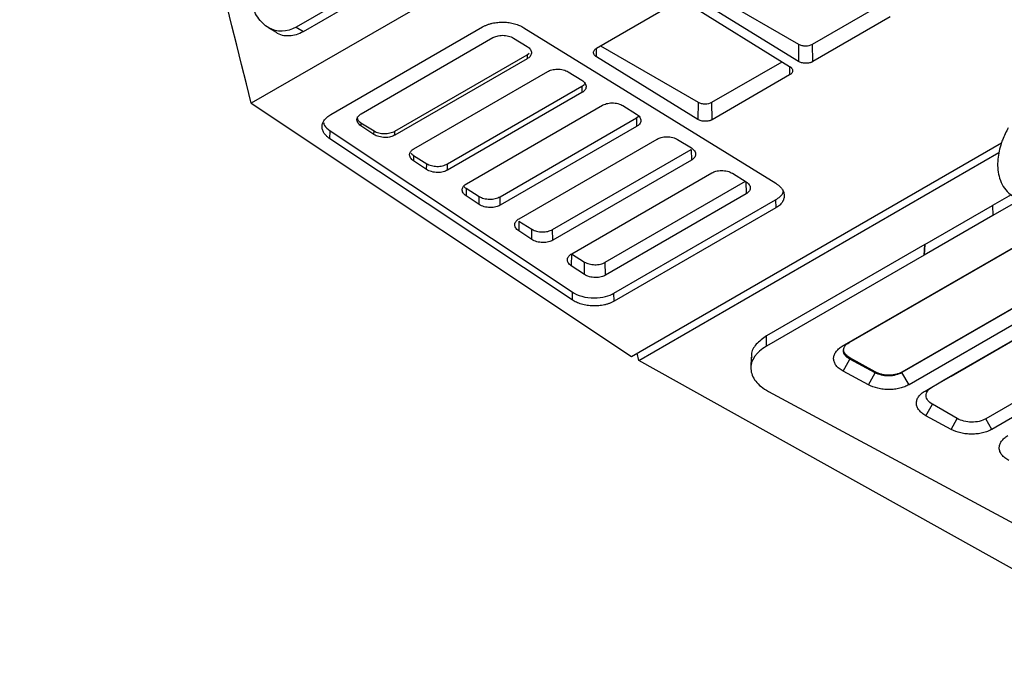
# Model space of a CAD drawing. Header units: millimetres. Extents: x -155 to 1130, y -373 to 1265.
# Tile 18 of 198: x 830 to 932, y -337 to -270. Entities that reach past the tile are written whole.
import ezdxf

# ---------------------------------------------------------------- set-up
doc = ezdxf.new("R2010")
doc.units = ezdxf.units.MM

msp = doc.modelspace()

# ---------------------------------------------------------------- linework, layer by layer
at = {"color": 7, "linetype": 'Continuous', "lineweight": 25}
for p, q in [((998.87, -189.35), (858.34, -270.47)), ((859.09, -270.91), (929.35, -230.35)), ((930.28, -234.14), (853.71, -278.34)), ((900.2, -266.41), (910.29, -272.23)), ((910.26, -274), (899.79, -267.54)), ((889.4, -272.65), (897.4, -268.03)), ((898.89, -268.06), (909.36, -274.52)), ((911.72, -272.23), (918.97, -268.04)), ((919.75, -269.41), (911.75, -274.03)), ((855.48, -270.51), (856.23, -270.95)), ((858.34, -270.47), (859.09, -270.91)), ((861.92, -279.51), (877.62, -270.44)), ((881.89, -270.53), (907.92, -286.6)), ((865.07, -279.42), (878.69, -271.55)), ((880.81, -271.6), (882.23, -272.47)), ((889.81, -272.41), (899.89, -278.23)), ((910.29, -272.23), (910.26, -274)), ((911.75, -274.03), (911.72, -272.23)), ((868.55, -281.22), (882.22, -273.32)), ((882.23, -273.74), (868.55, -281.63)), ((882.22, -273.32), (882.45, -273.14)), ((882.22, -273.32), (882.23, -273.74)), ((899.87, -280), (889.4, -273.54)), ((901.33, -278.23), (908.58, -274.04)), ((870.51, -283.04), (884.35, -275.05)), ((886.47, -275.09), (887.89, -275.96)), ((909.36, -275.41), (901.35, -280.03)), ((873.98, -284.61), (887.88, -276.58)), ((887.88, -276.58), (887.89, -277.23)), ((887.89, -277.23), (873.99, -285.25)), ((853.71, -278.34), (893.02, -304.5)), ((875.95, -286.66), (890.01, -278.54)), ((892.13, -278.58), (893.54, -279.46)), ((899.89, -278.23), (899.87, -280)), ((901.35, -280.03), (901.33, -278.23)), ((879.42, -288), (893.53, -279.85)), ((893.53, -279.85), (893.75, -279.67)), ((893.53, -279.85), (893.54, -280.73)), ((865.04, -280.35), (865.03, -280.66)), ((866.39, -281.57), (865.03, -280.66)), ((865.04, -280.35), (866.4, -281.19)), ((893.54, -280.73), (879.43, -288.87)), ((861.84, -282), (861.85, -281.18)), ((861.85, -281.18), (886.88, -297.84)), ((866.39, -281.57), (866.4, -281.19)), ((868.55, -281.63), (868.55, -281.22)), ((886.87, -298.66), (861.84, -282)), ((881.39, -290.28), (895.66, -282.04)), ((893.02, -304.5), (931.26, -282.43)), ((897.78, -282.08), (899.2, -282.95)), ((870.48, -283.74), (870.47, -284.28)), ((870.48, -283.74), (871.84, -284.58)), ((884.85, -291.38), (899.18, -283.11)), ((893.76, -304.92), (930.99, -283.43)), ((899.18, -283.11), (899.2, -284.22)), ((871.83, -285.18), (870.47, -284.28)), ((871.83, -285.18), (871.84, -284.58)), ((873.99, -285.25), (873.98, -284.61)), ((899.2, -284.22), (884.87, -292.49)), ((886.83, -293.9), (901.32, -285.53)), ((903.44, -285.57), (904.86, -286.45)), ((890.29, -294.77), (904.79, -286.4)), ((875.92, -287.12), (875.91, -287.9)), ((877.27, -288.8), (875.91, -287.9)), ((875.92, -287.12), (877.28, -287.97)), ((877.27, -288.8), (877.28, -287.97)), ((879.43, -288.87), (879.42, -288)), ((904.86, -287.71), (890.31, -296.11)), ((932.25, -287.79), (930.33, -288.9)), ((891.2, -297.97), (907.91, -288.33)), ((907.91, -288.33), (907.92, -289.15)), ((923.32, -292.95), (930.33, -288.91)), ((930.33, -288.9), (930.35, -289.95)), ((932.94, -288.45), (930.35, -289.95)), ((907.92, -289.15), (891.21, -298.8)), ((930.35, -289.95), (923.28, -294.03)), ((881.36, -290.51), (881.35, -291.52)), ((881.36, -290.51), (882.72, -291.36)), ((882.71, -292.42), (881.35, -291.52)), ((882.71, -292.42), (882.72, -291.36)), ((884.87, -292.49), (884.85, -291.38)), ((914.8, -303.46), (935.08, -291.76)), ((915.51, -303.07), (935.09, -291.77)), ((923.32, -292.95), (906.97, -302.39)), ((923.27, -294.03), (923.32, -292.95)), ((923.32, -292.95), (923.28, -294.03)), ((923.32, -292.95), (923.32, -292.95)), ((886.81, -293.9), (886.79, -295.14)), ((886.81, -293.9), (888.17, -294.75)), ((923.27, -294.03), (906.96, -303.45)), ((959.07, -293.97), (929.63, -310.96)), ((888.15, -296.04), (886.79, -295.14)), ((888.15, -296.04), (888.17, -294.75)), ((890.31, -296.11), (890.29, -294.77)), ((940.15, -295.05), (920.97, -306.12)), ((940.19, -295.08), (920.97, -306.18)), ((959.7, -295.05), (930.26, -312.05)), ((941.55, -295.97), (921.7, -307.43)), ((886.88, -297.84), (886.87, -298.66)), ((891.21, -298.8), (891.2, -297.97)), ((906.96, -303.45), (906.97, -302.39)), ((914.8, -303.46), (915.51, -303.07)), ((893.76, -304.92), (893.6, -304.16)), ((951.53, -337.16), (893.76, -304.92)), ((905.38, -304.57), (905.35, -305.66)), ((914.89, -306.03), (915.59, -304.79)), ((918.19, -306.11), (915.59, -304.65)), ((915.59, -304.79), (915.59, -304.65)), ((918.19, -306.19), (915.59, -304.79)), ((917.5, -307.44), (914.89, -306.03)), ((917.5, -307.44), (918.19, -306.19)), ((918.19, -306.19), (918.19, -306.11)), ((920.97, -306.18), (920.97, -306.12)), ((921.7, -307.43), (920.97, -306.18)), ((907.16, -308.12), (936.79, -324.09)), ((923.37, -308.08), (924.07, -307.68)), ((923.45, -310.65), (924.12, -309.45)), ((926.69, -310.93), (924.12, -309.45)), ((926.06, -312.05), (923.45, -310.65)), ((926.06, -312.05), (926.69, -310.93)), ((930.26, -312.05), (929.63, -310.96))]:
    msp.add_line(p, q, dxfattribs=at)
at = {"color": 8, "linetype": 'Continuous', "lineweight": 25}
for p, q in [((889.4, -273.54), (889.41, -272.72)), ((909.34, -274.51), (909.36, -275.41)), ((904.84, -286.43), (904.86, -287.71))]:
    msp.add_line(p, q, dxfattribs=at)
at = {"color": 7, "linetype": 'Continuous', "lineweight": 25, "flags": 128}
for points in [[(923.37, -308.08), (925.35, -306.93), (933.28, -302.35), (941.21, -297.78), (943.49, -296.46)], [(924.07, -307.68), (926.05, -306.54), (933.98, -301.96), (941.91, -297.38), (943.51, -296.46)]]:
    msp.add_lwpolyline(points, dxfattribs=at)
at = {"color": 7, "linetype": 'Continuous', "lineweight": 25}
msp.add_open_spline([(853.71, -278.34), (842.82, -235.55), (834.8, -193.31), (829.77, -152.33)], degree=3, dxfattribs=at)
for points, knots in [([(858.34, -270.47), (857.39, -271.02), (856.37, -271.03), (855.29, -270.4), (855.08, -270.24), (854.7, -269.88), (854.18, -269.25), (853.83, -268.43), (853.68, -267.82)], [0, 0, 0, 0, 0.5, 0.5, 0.625, 0.625, 0.75, 1, 1, 1, 1]), ([(877.62, -270.44), (877.66, -270.42), (877.74, -270.37), (877.88, -270.31), (878.02, -270.25), (878.16, -270.19), (878.31, -270.15), (878.46, -270.1), (878.75, -270.03), (879.19, -269.96), (879.78, -269.94), (880.37, -269.99), (880.83, -270.09), (881.19, -270.2), (881.44, -270.29), (881.67, -270.4), (881.82, -270.49), (881.89, -270.53)], [0, 0, 0, 0, 0.0367857, 0.073271, 0.1095756, 0.1458213, 0.1821303, 0.2186242, 0.255423, 0.3814854, 0.5073535, 0.6296321, 0.7519934, 0.8140977, 0.8757392, 0.9375103, 1, 1, 1, 1]), ([(856.22, -270.94), (856.23, -270.95), (856.61, -271.31), (857.4, -271.37), (858.37, -271.27), (858.85, -271.03), (859.09, -270.91)], [0, 0, 0, 0, 0.008803, 0.502674, 0.749505, 1, 1, 1, 1]), ([(878.69, -271.55), (878.81, -271.49), (878.95, -271.43), (879.28, -271.34), (879.48, -271.31), (879.89, -271.31), (880.11, -271.34), (880.5, -271.44), (880.67, -271.51), (880.81, -271.6)], [0, 0, 0, 0, 0.25, 0.25, 0.5, 0.5, 0.75, 0.75, 1, 1, 1, 1]), ([(882.23, -272.47), (882.37, -272.56), (882.49, -272.66), (882.64, -272.9), (882.68, -273.03), (882.66, -273.28), (882.6, -273.39), (882.45, -273.59), (882.34, -273.67), (882.23, -273.74)], [0, 0, 0, 0, 0.25, 0.25, 0.5, 0.5, 0.75, 0.75, 1, 1, 1, 1]), ([(889.4, -273.54), (889.38, -273.52), (889.33, -273.49), (889.27, -273.44), (889.21, -273.38), (889.15, -273.31), (889.1, -273.2), (889.08, -273.08), (889.11, -272.96), (889.17, -272.84), (889.26, -272.74), (889.35, -272.68), (889.4, -272.65)], [0, 0, 0, 0, 0.063737, 0.126837, 0.189938, 0.253675, 0.379946, 0.506289, 0.629222, 0.752149, 0.875892, 1, 1, 1, 1]), ([(910.29, -272.23), (910.38, -272.28), (910.49, -272.32), (910.74, -272.38), (910.87, -272.4), (911.27, -272.4), (911.53, -272.34), (911.72, -272.23)], [0, 0, 0, 0, 0.25, 0.25, 0.5, 0.5, 1, 1, 1, 1]), ([(884.35, -275.05), (884.46, -274.98), (884.6, -274.92), (884.94, -274.84), (885.14, -274.81), (885.55, -274.81), (885.76, -274.83), (886.16, -274.93), (886.33, -275), (886.47, -275.09)], [0, 0, 0, 0, 0.25, 0.25, 0.5, 0.5, 0.75, 0.75, 1, 1, 1, 1]), ([(909.36, -274.52), (909.38, -274.54), (909.43, -274.57), (909.49, -274.62), (909.55, -274.67), (909.6, -274.75), (909.65, -274.85), (909.67, -274.98), (909.65, -275.1), (909.59, -275.21), (909.5, -275.32), (909.4, -275.38), (909.36, -275.41)], [0, 0, 0, 0, 0.063736, 0.126836, 0.189937, 0.253674, 0.379945, 0.506288, 0.629222, 0.752149, 0.875893, 1, 1, 1, 1]), ([(911.75, -274.03), (911.72, -274.04), (911.67, -274.07), (911.59, -274.11), (911.5, -274.14), (911.37, -274.17), (911.2, -274.2), (911, -274.2), (910.79, -274.19), (910.59, -274.14), (910.41, -274.08), (910.31, -274.03), (910.26, -274)], [0, 0, 0, 0, 0.063727, 0.126819, 0.189915, 0.253652, 0.379902, 0.506251, 0.629178, 0.752128, 0.875879, 1, 1, 1, 1]), ([(887.88, -276.58), (887.99, -276.51), (888.14, -276.42), (888.19, -276.3), (888.2, -276.28)], [0, 0, 0, 0, 0.788605, 1, 1, 1, 1]), ([(887.89, -275.96), (888.02, -276.05), (888.14, -276.16), (888.3, -276.4), (888.33, -276.52), (888.31, -276.77), (888.26, -276.89), (888.1, -277.08), (888, -277.17), (887.89, -277.23)], [0, 0, 0, 0, 0.25, 0.25, 0.5, 0.5, 0.75, 0.75, 1, 1, 1, 1]), ([(890.01, -278.54), (890.12, -278.48), (890.26, -278.42), (890.6, -278.33), (890.79, -278.3), (891.21, -278.3), (891.42, -278.32), (891.81, -278.42), (891.99, -278.5), (892.13, -278.58)], [0, 0, 0, 0, 0.25, 0.25, 0.5, 0.5, 0.75, 0.75, 1, 1, 1, 1]), ([(899.89, -278.23), (899.99, -278.28), (900.1, -278.32), (900.34, -278.38), (900.48, -278.4), (900.87, -278.4), (901.14, -278.34), (901.33, -278.23)], [0, 0, 0, 0, 0.25, 0.25, 0.5, 0.5, 1, 1, 1, 1]), ([(861.84, -282), (861.8, -281.98), (861.72, -281.93), (861.62, -281.85), (861.52, -281.76), (861.44, -281.67), (861.36, -281.58), (861.28, -281.49), (861.17, -281.32), (861.05, -281.06), (861.01, -280.71), (861.08, -280.37), (861.23, -280.11), (861.4, -279.9), (861.55, -279.76), (861.72, -279.63), (861.85, -279.55), (861.92, -279.51)], [0, 0, 0, 0, 0.036756, 0.073227, 0.109526, 0.145768, 0.182069, 0.218545, 0.255308, 0.381309, 0.507082, 0.629471, 0.751915, 0.814042, 0.875721, 0.937519, 1, 1, 1, 1]), ([(865.03, -280.66), (864.9, -280.57), (864.79, -280.46), (864.65, -280.23), (864.62, -280.1), (864.65, -279.87), (864.7, -279.75), (864.86, -279.56), (864.96, -279.48), (865.07, -279.42)], [0, 0, 0, 0, 0.25, 0.25, 0.5, 0.5, 0.75, 0.75, 1, 1, 1, 1]), ([(864.65, -279.75), (864.65, -279.82), (864.65, -279.98), (864.81, -280.19), (864.98, -280.31), (865.04, -280.35)], [0, 0, 0, 0, 0.313952, 0.757824, 1, 1, 1, 1]), ([(893.54, -279.46), (893.68, -279.54), (893.8, -279.65), (893.95, -279.89), (893.99, -280.02), (893.97, -280.26), (893.92, -280.38), (893.76, -280.58), (893.65, -280.66), (893.54, -280.73)], [0, 0, 0, 0, 0.25, 0.25, 0.5, 0.5, 0.75, 0.75, 1, 1, 1, 1]), ([(861.17, -280.34), (861.2, -280.44), (861.28, -280.76), (861.62, -281.01), (861.85, -281.18)], [0, 0, 0, 0, 0.322458, 1, 1, 1, 1]), ([(901.35, -280.03), (901.33, -280.04), (901.28, -280.07), (901.19, -280.11), (901.1, -280.14), (900.98, -280.17), (900.81, -280.2), (900.6, -280.2), (900.4, -280.19), (900.2, -280.15), (900.02, -280.08), (899.92, -280.03), (899.87, -280)], [0, 0, 0, 0, 0.063727, 0.1268192, 0.1899149, 0.2536522, 0.3799021, 0.506251, 0.6291776, 0.7521281, 0.8758786, 1, 1, 1, 1]), ([(931.96, -280.86), (931.74, -281.28), (931.44, -281.87), (931.14, -282.76), (930.95, -283.5), (930.85, -284.36), (930.87, -285.24), (931.04, -286.12), (931.41, -286.95), (931.93, -287.59), (932.36, -287.88), (932.54, -288)], [0, 0, 0, 0, 0.162164, 0.225389, 0.328375, 0.432998, 0.544858, 0.662439, 0.786081, 0.910466, 1, 1, 1, 1]), ([(868.55, -281.63), (868.44, -281.7), (868.29, -281.76), (867.94, -281.85), (867.74, -281.88), (867.32, -281.87), (867.1, -281.84), (866.7, -281.73), (866.53, -281.66), (866.39, -281.57)], [0, 0, 0, 0, 0.25, 0.25, 0.5, 0.5, 0.75, 0.75, 1, 1, 1, 1]), ([(866.4, -281.19), (866.46, -281.24), (866.54, -281.27), (866.7, -281.34), (866.79, -281.37), (866.97, -281.42), (867.07, -281.44), (867.26, -281.46), (867.36, -281.47), (867.66, -281.47), (867.86, -281.45), (868.23, -281.36), (868.4, -281.3), (868.55, -281.22)], [0, 0, 0, 0, 0.125, 0.125, 0.25, 0.25, 0.375, 0.375, 0.5, 0.5, 0.75, 0.75, 1, 1, 1, 1]), ([(895.66, -282.04), (895.78, -281.97), (895.92, -281.91), (896.25, -281.82), (896.45, -281.8), (896.86, -281.79), (897.08, -281.82), (897.47, -281.92), (897.65, -281.99), (897.78, -282.08)], [0, 0, 0, 0, 0.25, 0.25, 0.5, 0.5, 0.75, 0.75, 1, 1, 1, 1]), ([(899.2, -282.95), (899.34, -283.04), (899.46, -283.15), (899.61, -283.38), (899.65, -283.51), (899.63, -283.76), (899.57, -283.87), (899.42, -284.07), (899.31, -284.15), (899.2, -284.22)], [0, 0, 0, 0, 0.25, 0.25, 0.5, 0.5, 0.75, 0.75, 1, 1, 1, 1]), ([(870.47, -284.28), (870.34, -284.19), (870.23, -284.08), (870.09, -283.85), (870.06, -283.72), (870.09, -283.48), (870.14, -283.37), (870.3, -283.18), (870.4, -283.1), (870.51, -283.04)], [0, 0, 0, 0, 0.25, 0.25, 0.5, 0.5, 0.75, 0.75, 1, 1, 1, 1]), ([(870.22, -283.48), (870.24, -283.52), (870.3, -283.62), (870.42, -283.7), (870.48, -283.74)], [0, 0, 0, 0, 0.478195, 1, 1, 1, 1]), ([(871.84, -284.58), (871.91, -284.63), (871.98, -284.66), (872.14, -284.73), (872.23, -284.76), (872.41, -284.81), (872.51, -284.82), (872.7, -284.85), (872.8, -284.86), (873.1, -284.86), (873.3, -284.84), (873.67, -284.75), (873.84, -284.69), (873.98, -284.61)], [0, 0, 0, 0, 0.125, 0.125, 0.25, 0.25, 0.375, 0.375, 0.5, 0.5, 0.75, 0.75, 1, 1, 1, 1]), ([(873.99, -285.25), (873.88, -285.32), (873.73, -285.38), (873.38, -285.47), (873.18, -285.5), (872.76, -285.49), (872.54, -285.46), (872.14, -285.35), (871.97, -285.27), (871.83, -285.18)], [0, 0, 0, 0, 0.25, 0.25, 0.5, 0.5, 0.75, 0.75, 1, 1, 1, 1]), ([(901.32, -285.53), (901.43, -285.46), (901.57, -285.4), (901.91, -285.32), (902.11, -285.29), (902.52, -285.29), (902.73, -285.31), (903.13, -285.41), (903.3, -285.49), (903.44, -285.57)], [0, 0, 0, 0, 0.25, 0.25, 0.5, 0.5, 0.75, 0.75, 1, 1, 1, 1]), ([(875.91, -287.9), (875.78, -287.81), (875.67, -287.7), (875.53, -287.47), (875.5, -287.34), (875.53, -287.1), (875.58, -286.99), (875.74, -286.8), (875.84, -286.72), (875.95, -286.66)], [0, 0, 0, 0, 0.25, 0.25, 0.5, 0.5, 0.75, 0.75, 1, 1, 1, 1]), ([(875.67, -286.89), (875.7, -286.93), (875.75, -287.01), (875.86, -287.09), (875.92, -287.12)], [0, 0, 0, 0, 0.438735, 1, 1, 1, 1]), ([(904.86, -286.45), (905, -286.53), (905.11, -286.64), (905.27, -286.88), (905.3, -287.01), (905.28, -287.25), (905.23, -287.37), (905.07, -287.57), (904.97, -287.65), (904.86, -287.71)], [0, 0, 0, 0, 0.25, 0.25, 0.5, 0.5, 0.75, 0.75, 1, 1, 1, 1]), ([(907.92, -286.6), (907.96, -286.63), (908.04, -286.68), (908.15, -286.76), (908.25, -286.85), (908.35, -286.94), (908.44, -287.03), (908.51, -287.12), (908.64, -287.29), (908.77, -287.56), (908.82, -287.92), (908.76, -288.26), (908.62, -288.54), (908.45, -288.75), (908.3, -288.89), (908.12, -289.03), (907.99, -289.11), (907.92, -289.15)], [0, 0, 0, 0, 0.036789, 0.073277, 0.109585, 0.145832, 0.182142, 0.218635, 0.255431, 0.381516, 0.507385, 0.629673, 0.752013, 0.814116, 0.875752, 0.937517, 1, 1, 1, 1]), ([(877.28, -287.97), (877.35, -288.01), (877.42, -288.05), (877.58, -288.12), (877.67, -288.15), (877.85, -288.19), (877.95, -288.21), (878.14, -288.24), (878.24, -288.24), (878.54, -288.25), (878.74, -288.23), (879.11, -288.14), (879.27, -288.08), (879.42, -288)], [0, 0, 0, 0, 0.125, 0.125, 0.25, 0.25, 0.375, 0.375, 0.5, 0.5, 0.75, 0.75, 1, 1, 1, 1]), ([(907.91, -288.33), (908.07, -288.22), (908.41, -287.98), (908.67, -287.67), (908.7, -287.49), (908.7, -287.47)], [0, 0, 0, 0, 0.446853, 0.946056, 1, 1, 1, 1]), ([(879.43, -288.87), (879.32, -288.94), (879.17, -289), (878.82, -289.09), (878.62, -289.12), (878.19, -289.11), (877.97, -289.08), (877.58, -288.97), (877.4, -288.89), (877.27, -288.8)], [0, 0, 0, 0, 0.25, 0.25, 0.5, 0.5, 0.75, 0.75, 1, 1, 1, 1]), ([(881.35, -291.52), (881.22, -291.43), (881.11, -291.32), (880.97, -291.09), (880.94, -290.96), (880.96, -290.72), (881.02, -290.61), (881.18, -290.42), (881.28, -290.34), (881.39, -290.28)], [0, 0, 0, 0, 0.25, 0.25, 0.5, 0.5, 0.75, 0.75, 1, 1, 1, 1]), ([(882.72, -291.36), (882.79, -291.4), (882.87, -291.44), (883.03, -291.51), (883.11, -291.54), (883.29, -291.58), (883.39, -291.6), (883.58, -291.63), (883.68, -291.63), (883.98, -291.64), (884.18, -291.62), (884.54, -291.53), (884.71, -291.47), (884.85, -291.38)], [0, 0, 0, 0, 0.125, 0.125, 0.25, 0.25, 0.375, 0.375, 0.5, 0.5, 0.75, 0.75, 1, 1, 1, 1]), ([(884.87, -292.49), (884.75, -292.56), (884.61, -292.62), (884.26, -292.71), (884.06, -292.73), (883.63, -292.73), (883.41, -292.7), (883.02, -292.59), (882.84, -292.51), (882.71, -292.42)], [0, 0, 0, 0, 0.25, 0.25, 0.5, 0.5, 0.75, 0.75, 1, 1, 1, 1]), ([(886.79, -295.14), (886.65, -295.05), (886.55, -294.94), (886.41, -294.71), (886.38, -294.58), (886.4, -294.34), (886.46, -294.23), (886.62, -294.04), (886.72, -293.96), (886.83, -293.9)], [0, 0, 0, 0, 0.25, 0.25, 0.5, 0.5, 0.75, 0.75, 1, 1, 1, 1]), ([(888.17, -294.75), (888.23, -294.79), (888.31, -294.83), (888.47, -294.9), (888.55, -294.93), (888.74, -294.97), (888.83, -294.99), (889.02, -295.01), (889.12, -295.02), (889.41, -295.03), (889.61, -295), (889.98, -294.92), (890.15, -294.86), (890.29, -294.77)], [0, 0, 0, 0, 0.125, 0.125, 0.25, 0.25, 0.375, 0.375, 0.5, 0.5, 0.75, 0.75, 1, 1, 1, 1]), ([(890.31, -296.11), (890.19, -296.18), (890.05, -296.24), (889.7, -296.33), (889.5, -296.35), (889.07, -296.35), (888.85, -296.32), (888.46, -296.21), (888.28, -296.13), (888.15, -296.04)], [0, 0, 0, 0, 0.25, 0.25, 0.5, 0.5, 0.75, 0.75, 1, 1, 1, 1]), ([(886.88, -297.84), (887.15, -298.02), (887.5, -298.18), (888.29, -298.4), (888.73, -298.45), (889.58, -298.46), (889.98, -298.41), (890.68, -298.23), (890.97, -298.11), (891.2, -297.97)], [0, 0, 0, 0, 0.25, 0.25, 0.5, 0.5, 0.75, 0.75, 1, 1, 1, 1]), ([(891.21, -298.8), (891.17, -298.82), (891.09, -298.87), (890.96, -298.93), (890.82, -298.99), (890.67, -299.05), (890.53, -299.09), (890.37, -299.14), (890.08, -299.21), (889.64, -299.28), (889.03, -299.29), (888.42, -299.24), (887.93, -299.13), (887.57, -299.02), (887.32, -298.91), (887.08, -298.8), (886.94, -298.71), (886.87, -298.66)], [0, 0, 0, 0, 0.035959, 0.071611, 0.107073, 0.142464, 0.177903, 0.213509, 0.249399, 0.373783, 0.498284, 0.62407, 0.749696, 0.81255, 0.87479, 0.93706, 1, 1, 1, 1]), ([(906.97, -302.39), (906.59, -302.66), (905.83, -303.21), (905.36, -304.03), (905.43, -304.49), (905.44, -304.6)], [0, 0, 0, 0, 0.438017, 0.876192, 1, 1, 1, 1]), ([(915.59, -304.79), (915.38, -304.67), (915.22, -304.54), (915.05, -304.32), (915, -304.24), (914.94, -304.08), (914.92, -304.01), (914.91, -303.77), (914.96, -303.61), (915.16, -303.31), (915.32, -303.18), (915.51, -303.07)], [0, 0, 0, 0, 0.25, 0.25, 0.375, 0.375, 0.5, 0.5, 0.75, 0.75, 1, 1, 1, 1]), ([(906.96, -303.45), (906.69, -303.6), (906.46, -303.77), (906.15, -304.04), (906.06, -304.13), (905.89, -304.32), (905.81, -304.42), (905.6, -304.72), (905.5, -304.93), (905.4, -305.25), (905.38, -305.36), (905.35, -305.58), (905.35, -305.69), (905.36, -306.01), (905.41, -306.23), (905.58, -306.66), (905.7, -306.86), (906, -307.26), (906.2, -307.45), (906.64, -307.81), (906.88, -307.97), (907.16, -308.12)], [0, 0, 0, 0, 0.125, 0.125, 0.1875, 0.1875, 0.25, 0.25, 0.375, 0.375, 0.4375, 0.4375, 0.5, 0.5, 0.625, 0.625, 0.75, 0.75, 0.875, 0.875, 1, 1, 1, 1]), ([(914.89, -306.03), (914.74, -305.95), (914.6, -305.86), (914.36, -305.67), (914.26, -305.56), (914.09, -305.34), (914.03, -305.23), (913.94, -304.99), (913.91, -304.87), (913.9, -304.63), (913.92, -304.51), (914, -304.28), (914.05, -304.16), (914.21, -303.94), (914.3, -303.83), (914.53, -303.64), (914.66, -303.55), (914.8, -303.46)], [0, 0, 0, 0, 0.125, 0.125, 0.25, 0.25, 0.375, 0.375, 0.5, 0.5, 0.625, 0.625, 0.75, 0.75, 0.875, 0.875, 1, 1, 1, 1]), ([(915.59, -304.65), (915.44, -304.55), (915.13, -304.34), (914.93, -304.01), (914.94, -303.81), (914.95, -303.74)], [0, 0, 0, 0, 0.40163, 0.803267, 1, 1, 1, 1]), ([(920.97, -306.12), (920.88, -306.17), (920.78, -306.22), (920.57, -306.3), (920.46, -306.34), (920.22, -306.39), (920.1, -306.41), (919.85, -306.44), (919.72, -306.45), (919.47, -306.44), (919.34, -306.44), (919.09, -306.41), (918.97, -306.38), (918.61, -306.3), (918.38, -306.21), (918.19, -306.11)], [0, 0, 0, 0, 0.125, 0.125, 0.25, 0.25, 0.375, 0.375, 0.5, 0.5, 0.625, 0.625, 0.75, 0.75, 1, 1, 1, 1]), ([(920.97, -306.18), (920.79, -306.28), (920.57, -306.37), (920.22, -306.45), (920.1, -306.48), (919.85, -306.51), (919.73, -306.52), (919.47, -306.52), (919.34, -306.51), (919.09, -306.48), (918.97, -306.46), (918.61, -306.38), (918.38, -306.3), (918.19, -306.19)], [0, 0, 0, 0, 0.25, 0.25, 0.375, 0.375, 0.5, 0.5, 0.625, 0.625, 0.75, 0.75, 1, 1, 1, 1]), ([(921.7, -307.43), (921.56, -307.51), (921.42, -307.58), (921.1, -307.7), (920.92, -307.76), (920.57, -307.84), (920.38, -307.87), (920.01, -307.92), (919.81, -307.93), (919.43, -307.93), (919.24, -307.92), (918.85, -307.87), (918.67, -307.84), (918.13, -307.72), (917.79, -307.59), (917.5, -307.44)], [0, 0, 0, 0, 0.125, 0.125, 0.25, 0.25, 0.375, 0.375, 0.5, 0.5, 0.625, 0.625, 0.75, 0.75, 1, 1, 1, 1]), ([(923.45, -310.65), (923.3, -310.57), (923.17, -310.48), (922.93, -310.28), (922.82, -310.17), (922.65, -309.95), (922.59, -309.84), (922.5, -309.61), (922.47, -309.48), (922.47, -309.25), (922.48, -309.13), (922.56, -308.89), (922.62, -308.78), (922.77, -308.56), (922.86, -308.45), (923.09, -308.25), (923.22, -308.16), (923.37, -308.08)], [0, 0, 0, 0, 0.125, 0.125, 0.25, 0.25, 0.375, 0.375, 0.5, 0.5, 0.625, 0.625, 0.75, 0.75, 0.875, 0.875, 1, 1, 1, 1]), ([(924.12, -309.45), (923.92, -309.34), (923.75, -309.2), (923.53, -308.89), (923.47, -308.73), (923.46, -308.4), (923.51, -308.23), (923.72, -307.93), (923.88, -307.8), (924.07, -307.68)], [0, 0, 0, 0, 0.25, 0.25, 0.5, 0.5, 0.75, 0.75, 1, 1, 1, 1]), ([(929.63, -310.96), (929.44, -311.07), (929.21, -311.16), (928.71, -311.27), (928.44, -311.3), (927.9, -311.29), (927.63, -311.26), (927.12, -311.13), (926.89, -311.04), (926.69, -310.93)], [0, 0, 0, 0, 0.25, 0.25, 0.5, 0.5, 0.75, 0.75, 1, 1, 1, 1]), ([(930.26, -312.05), (930.13, -312.12), (929.98, -312.2), (929.66, -312.32), (929.49, -312.37), (929.13, -312.46), (928.95, -312.49), (928.57, -312.53), (928.37, -312.54), (927.99, -312.54), (927.8, -312.53), (927.42, -312.49), (927.23, -312.46), (926.69, -312.33), (926.35, -312.21), (926.06, -312.05)], [0, 0, 0, 0, 0.125, 0.125, 0.25, 0.25, 0.375, 0.375, 0.5, 0.5, 0.625, 0.625, 0.75, 0.75, 1, 1, 1, 1]), ([(932.02, -315.26), (931.86, -315.18), (931.73, -315.09), (931.49, -314.9), (931.38, -314.79), (931.21, -314.57), (931.15, -314.46), (931.06, -314.22), (931.03, -314.1), (931.03, -313.86), (931.04, -313.74), (931.12, -313.5), (931.18, -313.39), (931.33, -313.17), (931.43, -313.06), (931.65, -312.87), (931.78, -312.77), (931.93, -312.69)], [0, 0, 0, 0, 0.125, 0.125, 0.25, 0.25, 0.375, 0.375, 0.5, 0.5, 0.625, 0.625, 0.75, 0.75, 0.875, 0.875, 1, 1, 1, 1])]:
    msp.add_open_spline(points, degree=3, knots=knots, dxfattribs=at)

doc.saveas('drawing.dxf')
